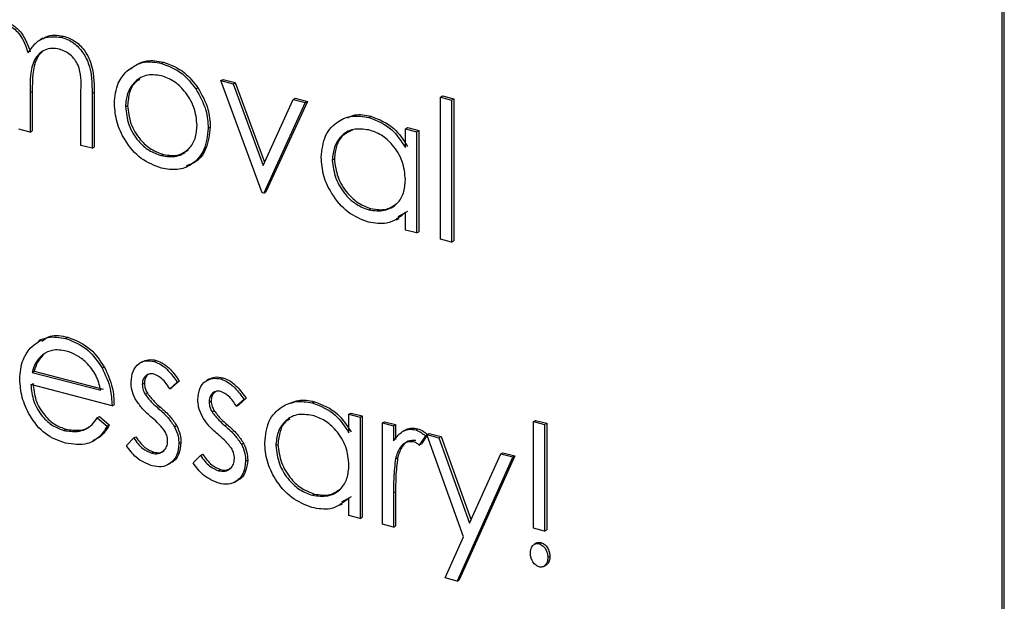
# Model space of a CAD drawing. Header units: millimetres. Extents: x 0 to 2100, y 0 to 1485.
# Tile 30 of 39: x 1702 to 1715, y 1156 to 1164. Entities that reach past the tile are written whole.
import ezdxf

# ---------------------------------------------------------------- set-up
doc = ezdxf.new("R2010")
doc.units = ezdxf.units.MM
doc.header["$LTSCALE"] = 5

msp = doc.modelspace()

# ---------------------------------------------------------------- linework, layer by layer
at = {"color": 7, "linetype": 'Continuous', "lineweight": 25}
for p, q in [((1714.634, 1145.381), (1714.635, 1190.622)), ((1714.662, 1145.397), (1714.663, 1190.638)), ((1701.844, 1163.796), (1701.809, 1163.776)), ((1702.091, 1163.81), (1702.119, 1163.826)), ((1703.423, 1163.462), (1703.451, 1163.478)), ((1704.218, 1163.231), (1704.246, 1163.247)), ((1704.218, 1163.231), (1704.379, 1163.189)), ((1704.769, 1161.738), (1704.218, 1163.231)), ((1704.246, 1163.247), (1704.407, 1163.205)), ((1702.351, 1162.369), (1702.351, 1163.101)), ((1703.882, 1163.12), (1703.911, 1163.136)), ((1704.379, 1163.189), (1704.407, 1163.205)), ((1704.379, 1163.189), (1704.78, 1162.102)), ((1704.407, 1163.205), (1704.799, 1162.143)), ((1701.673, 1163.071), (1701.673, 1162.546)), ((1701.701, 1163.087), (1701.701, 1162.562)), ((1702.5, 1163.061), (1702.5, 1162.33)), ((1702.528, 1163.077), (1702.528, 1162.346)), ((1704.78, 1162.102), (1705.181, 1162.98)), ((1705.181, 1162.98), (1705.209, 1162.996)), ((1705.181, 1162.98), (1705.342, 1162.938)), ((1705.209, 1162.996), (1705.37, 1162.954)), ((1707.145, 1163.012), (1707.173, 1163.028)), ((1707.145, 1163.012), (1707.293, 1162.973)), ((1707.145, 1161.118), (1707.145, 1163.012)), ((1707.173, 1163.028), (1707.321, 1162.989)), ((1707.293, 1162.973), (1707.321, 1162.989)), ((1707.293, 1162.973), (1707.293, 1161.079)), ((1707.321, 1162.989), (1707.321, 1161.095)), ((1702.945, 1162.884), (1702.973, 1162.9)), ((1705.342, 1162.938), (1704.79, 1161.732)), ((1705.37, 1162.954), (1704.818, 1161.748)), ((1705.342, 1162.938), (1705.37, 1162.954)), ((1706.189, 1162.741), (1706.217, 1162.756)), ((1701.673, 1162.546), (1701.524, 1162.585)), ((1704.048, 1162.597), (1704.076, 1162.613)), ((1706.678, 1162.589), (1706.706, 1162.605)), ((1706.678, 1162.34), (1706.678, 1162.589)), ((1706.678, 1162.589), (1706.826, 1162.55)), ((1706.706, 1162.605), (1706.855, 1162.566)), ((1701.673, 1162.546), (1701.701, 1162.562)), ((1706.826, 1162.55), (1706.855, 1162.566)), ((1706.826, 1162.55), (1706.826, 1161.201)), ((1706.855, 1162.566), (1706.855, 1161.217)), ((1702.5, 1162.33), (1702.351, 1162.369)), ((1702.5, 1162.33), (1702.528, 1162.346)), ((1703.422, 1162.232), (1703.451, 1162.247)), ((1705.702, 1162.171), (1705.73, 1162.187)), ((1704.79, 1161.732), (1704.769, 1161.738)), ((1704.79, 1161.732), (1704.818, 1161.748)), ((1706.19, 1161.509), (1706.218, 1161.525)), ((1706.557, 1161.376), (1706.592, 1161.396)), ((1706.706, 1161.489), (1706.577, 1161.415)), ((1706.678, 1161.24), (1706.678, 1161.473)), ((1706.826, 1161.201), (1706.678, 1161.24)), ((1706.826, 1161.201), (1706.855, 1161.217)), ((1707.293, 1161.079), (1707.145, 1161.118)), ((1707.293, 1161.079), (1707.321, 1161.095)), ((1702.147, 1159.795), (1702.175, 1159.811)), ((1701.821, 1159.782), (1701.786, 1159.762)), ((1701.843, 1159.582), (1701.871, 1159.598)), ((1702.633, 1159.402), (1702.661, 1159.418)), ((1703.175, 1159.488), (1703.14, 1159.469)), ((1703.325, 1159.487), (1703.353, 1159.503)), ((1701.699, 1159.343), (1701.727, 1159.359)), ((1701.699, 1159.343), (1702.616, 1159.104)), ((1701.727, 1159.359), (1702.645, 1159.12)), ((1702.765, 1158.899), (1701.683, 1159.182)), ((1703.168, 1159.181), (1703.196, 1159.197)), ((1703.634, 1159.214), (1703.534, 1159.125)), ((1703.663, 1159.23), (1703.562, 1159.141)), ((1703.634, 1159.214), (1703.663, 1159.23)), ((1704.066, 1159.256), (1704.031, 1159.236)), ((1704.216, 1159.255), (1704.244, 1159.271)), ((1703.209, 1159.048), (1703.237, 1159.064)), ((1703.534, 1159.125), (1703.562, 1159.141)), ((1702.765, 1158.899), (1702.793, 1158.915)), ((1704.059, 1158.948), (1704.087, 1158.964)), ((1704.525, 1158.982), (1704.424, 1158.892)), ((1704.424, 1158.892), (1704.453, 1158.908)), ((1704.553, 1158.998), (1704.453, 1158.908)), ((1704.525, 1158.982), (1704.553, 1158.998)), ((1705.436, 1158.936), (1705.464, 1158.952)), ((1704.1, 1158.815), (1704.128, 1158.831)), ((1705.925, 1158.785), (1705.953, 1158.801)), ((1705.925, 1158.535), (1705.925, 1158.785)), ((1705.925, 1158.785), (1706.073, 1158.746)), ((1705.953, 1158.801), (1706.102, 1158.762)), ((1706.073, 1158.746), (1706.102, 1158.762)), ((1706.102, 1158.762), (1706.102, 1157.413)), ((1702.569, 1158.737), (1702.597, 1158.753)), ((1702.569, 1158.737), (1702.701, 1158.626)), ((1702.597, 1158.753), (1702.729, 1158.642)), ((1702.701, 1158.626), (1702.729, 1158.642)), ((1703.599, 1158.617), (1703.627, 1158.633)), ((1706.073, 1158.746), (1706.073, 1157.397)), ((1706.37, 1158.669), (1706.399, 1158.684)), ((1706.37, 1158.669), (1706.519, 1158.63)), ((1706.37, 1157.319), (1706.37, 1158.669)), ((1706.399, 1158.684), (1706.547, 1158.646)), ((1706.519, 1158.63), (1706.547, 1158.646)), ((1706.519, 1158.63), (1706.519, 1158.431)), ((1706.547, 1158.646), (1706.547, 1158.447)), ((1708.385, 1158.687), (1708.413, 1158.703)), ((1708.385, 1157.267), (1708.385, 1158.687)), ((1708.385, 1158.687), (1708.534, 1158.648)), ((1708.413, 1158.703), (1708.562, 1158.664)), ((1708.534, 1158.648), (1708.562, 1158.664)), ((1708.534, 1158.648), (1708.534, 1157.228)), ((1708.562, 1158.664), (1708.562, 1157.244)), ((1702.124, 1158.569), (1702.152, 1158.585)), ((1706.674, 1158.573), (1706.638, 1158.553)), ((1706.814, 1158.577), (1706.842, 1158.592)), ((1706.967, 1158.506), (1706.89, 1158.39)), ((1706.943, 1158.497), (1706.966, 1158.509)), ((1706.964, 1158.514), (1706.992, 1158.529)), ((1706.964, 1158.514), (1707.124, 1158.472)), ((1707.453, 1157.152), (1706.964, 1158.514)), ((1706.992, 1158.529), (1707.152, 1158.488)), ((1702.956, 1158.369), (1703.054, 1158.469)), ((1703.054, 1158.469), (1703.082, 1158.485)), ((1703.656, 1158.394), (1703.684, 1158.41)), ((1704.49, 1158.385), (1704.518, 1158.401)), ((1704.949, 1158.367), (1704.977, 1158.383)), ((1706.943, 1158.497), (1706.862, 1158.374)), ((1706.862, 1158.374), (1706.89, 1158.39)), ((1707.124, 1158.472), (1707.152, 1158.488)), ((1707.124, 1158.472), (1707.534, 1157.332)), ((1707.152, 1158.488), (1707.552, 1157.373)), ((1703.294, 1158.264), (1703.322, 1158.28)), ((1703.847, 1158.137), (1703.945, 1158.236)), ((1703.945, 1158.236), (1703.973, 1158.252)), ((1707.534, 1157.332), (1707.949, 1158.257)), ((1707.949, 1158.257), (1707.977, 1158.272)), ((1707.949, 1158.257), (1708.11, 1158.215)), ((1707.977, 1158.272), (1708.138, 1158.231)), ((1703.51, 1158.113), (1703.545, 1158.133)), ((1704.546, 1158.161), (1704.575, 1158.177)), ((1706.545, 1158.19), (1706.573, 1158.206)), ((1708.11, 1158.215), (1707.367, 1156.562)), ((1708.138, 1158.231), (1707.395, 1156.578)), ((1708.11, 1158.215), (1708.138, 1158.231)), ((1704.185, 1158.032), (1704.213, 1158.048)), ((1704.4, 1157.88), (1704.436, 1157.9)), ((1705.437, 1157.705), (1705.465, 1157.721)), ((1706.519, 1157.734), (1706.519, 1157.28)), ((1706.547, 1157.75), (1706.547, 1157.296)), ((1705.804, 1157.572), (1705.839, 1157.592)), ((1705.953, 1157.685), (1705.824, 1157.611)), ((1705.925, 1157.435), (1705.925, 1157.669)), ((1706.073, 1157.397), (1705.925, 1157.435)), ((1706.073, 1157.397), (1706.102, 1157.413)), ((1706.519, 1157.28), (1706.37, 1157.319)), ((1706.519, 1157.28), (1706.547, 1157.296)), ((1708.534, 1157.228), (1708.385, 1157.267)), ((1708.534, 1157.228), (1708.562, 1157.244)), ((1707.207, 1156.604), (1707.453, 1157.152)), ((1708.43, 1157.07), (1708.395, 1157.05)), ((1708.459, 1157.058), (1708.488, 1157.074)), ((1708.576, 1156.874), (1708.604, 1156.89)), ((1708.518, 1156.755), (1708.553, 1156.775)), ((1707.367, 1156.562), (1707.207, 1156.604)), ((1707.367, 1156.562), (1707.395, 1156.578))]:
    msp.add_line(p, q, dxfattribs=at)
at = {"color": 8, "linetype": 'Continuous', "lineweight": 18}
for p, q in [((1701.673, 1163.071), (1701.701, 1163.087)), ((1702.5, 1163.061), (1702.528, 1163.077)), ((1703.382, 1158.863), (1703.41, 1158.879)), ((1704.272, 1158.631), (1704.3, 1158.647)), ((1706.519, 1157.734), (1706.547, 1157.75))]:
    msp.add_line(p, q, dxfattribs=at)
at = {"color": 7, "linetype": 'Continuous', "lineweight": 25}
for points, knots in [([(1701.262, 1164.026), (1701.311, 1164.008), (1701.407, 1163.972), (1701.565, 1163.832), (1701.616, 1163.688), (1701.647, 1163.6)], [0, 0, 0, 0, 0.280809, 0.561507, 1, 1, 1, 1]), ([(1701.291, 1164.042), (1701.339, 1164.024), (1701.435, 1163.988), (1701.593, 1163.848), (1701.644, 1163.704), (1701.675, 1163.616)], [0, 0, 0, 0, 0.280809, 0.561507, 1, 1, 1, 1]), ([(1701.647, 1163.6), (1701.675, 1163.642), (1701.73, 1163.727), (1701.875, 1163.827), (1702.009, 1163.817), (1702.091, 1163.81)], [0, 0, 0, 0, 0.281263, 0.562094, 1, 1, 1, 1]), ([(1701.844, 1163.788), (1701.858, 1163.798), (1701.932, 1163.852), (1702.034, 1163.838), (1702.119, 1163.826)], [0, 0, 0, 0, 0.176303, 1, 1, 1, 1]), ([(1702.091, 1163.81), (1702.141, 1163.792), (1702.241, 1163.756), (1702.371, 1163.628), (1702.496, 1163.389), (1702.498, 1163.196), (1702.5, 1163.061)], [0, 0, 0, 0, 0.186885, 0.373579, 0.560268, 1, 1, 1, 1]), ([(1702.119, 1163.826), (1702.169, 1163.808), (1702.269, 1163.772), (1702.4, 1163.644), (1702.524, 1163.405), (1702.526, 1163.212), (1702.528, 1163.077)], [0, 0, 0, 0, 0.186885, 0.373579, 0.560268, 1, 1, 1, 1]), ([(1702.065, 1163.651), (1702.03, 1163.657), (1701.962, 1163.669), (1701.867, 1163.643), (1701.787, 1163.591), (1701.67, 1163.428), (1701.672, 1163.23), (1701.673, 1163.071)], [0, 0, 0, 0, 0.125317, 0.250662, 0.376086, 0.501515, 1, 1, 1, 1]), ([(1702.351, 1163.101), (1702.355, 1163.215), (1702.359, 1163.358), (1702.27, 1163.516), (1702.189, 1163.603), (1702.114, 1163.632), (1702.065, 1163.651)], [0, 0, 0, 0, 0.499445, 0.624933, 0.750561, 1, 1, 1, 1]), ([(1701.834, 1163.612), (1701.829, 1163.609), (1701.797, 1163.588), (1701.703, 1163.438), (1701.702, 1163.243), (1701.701, 1163.087)], [0, 0, 0, 0, 0.037539, 0.231027, 1, 1, 1, 1]), ([(1702.962, 1163.359), (1703.037, 1163.412), (1703.171, 1163.507), (1703.346, 1163.476), (1703.423, 1163.462)], [0, 0, 0, 0, 0.55888, 1, 1, 1, 1]), ([(1702.991, 1163.375), (1703.065, 1163.428), (1703.199, 1163.522), (1703.374, 1163.492), (1703.451, 1163.478)], [0, 0, 0, 0, 0.55888, 1, 1, 1, 1]), ([(1702.797, 1162.924), (1702.806, 1163.021), (1702.821, 1163.195), (1702.919, 1163.309), (1702.962, 1163.359)], [0, 0, 0, 0, 0.559285, 1, 1, 1, 1]), ([(1703.423, 1163.462), (1703.521, 1163.425), (1703.697, 1163.359), (1703.826, 1163.193), (1703.882, 1163.12)], [0, 0, 0, 0, 0.559182, 1, 1, 1, 1]), ([(1703.451, 1163.478), (1703.549, 1163.441), (1703.725, 1163.375), (1703.854, 1163.209), (1703.911, 1163.136)], [0, 0, 0, 0, 0.559182, 1, 1, 1, 1]), ([(1703.422, 1163.297), (1703.352, 1163.306), (1703.21, 1163.323), (1703.056, 1163.216), (1702.96, 1163.066), (1702.95, 1162.945), (1702.945, 1162.884)], [0, 0, 0, 0, 0.2794842, 0.5592561, 0.7795472, 1, 1, 1, 1]), ([(1703.136, 1163.247), (1703.118, 1163.237), (1703.054, 1163.202), (1702.989, 1163.079), (1702.979, 1162.96), (1702.973, 1162.9)], [0, 0, 0, 0, 0.1732502, 0.5864735, 1, 1, 1, 1]), ([(1703.9, 1162.635), (1703.892, 1162.716), (1703.875, 1162.878), (1703.745, 1163.086), (1703.589, 1163.236), (1703.478, 1163.277), (1703.422, 1163.297)], [0, 0, 0, 0, 0.279586, 0.559398, 0.779653, 1, 1, 1, 1]), ([(1703.882, 1163.12), (1703.936, 1163.026), (1704.031, 1162.857), (1704.043, 1162.677), (1704.048, 1162.597)], [0, 0, 0, 0, 0.559216, 1, 1, 1, 1]), ([(1703.911, 1163.136), (1703.964, 1163.042), (1704.059, 1162.873), (1704.071, 1162.693), (1704.076, 1162.613)], [0, 0, 0, 0, 0.559216, 1, 1, 1, 1]), ([(1703.423, 1162.066), (1703.33, 1162.1), (1703.145, 1162.169), (1702.942, 1162.414), (1702.817, 1162.676), (1702.803, 1162.841), (1702.797, 1162.924)], [0, 0, 0, 0, 0.279776, 0.559179, 0.779592, 1, 1, 1, 1]), ([(1702.945, 1162.884), (1702.954, 1162.804), (1702.972, 1162.643), (1703.098, 1162.433), (1703.257, 1162.291), (1703.367, 1162.251), (1703.422, 1162.232)], [0, 0, 0, 0, 0.279618, 0.559167, 0.779512, 1, 1, 1, 1]), ([(1702.973, 1162.9), (1702.982, 1162.82), (1703, 1162.659), (1703.126, 1162.449), (1703.286, 1162.307), (1703.396, 1162.267), (1703.451, 1162.247)], [0, 0, 0, 0, 0.279618, 0.559167, 0.779512, 1, 1, 1, 1]), ([(1705.554, 1162.212), (1705.565, 1162.312), (1705.588, 1162.513), (1705.764, 1162.692), (1705.97, 1162.777), (1706.116, 1162.753), (1706.189, 1162.741)], [0, 0, 0, 0, 0.2794126, 0.5591913, 0.7795483, 1, 1, 1, 1]), ([(1705.903, 1162.737), (1705.936, 1162.752), (1706.03, 1162.795), (1706.143, 1162.772), (1706.217, 1162.756)], [0, 0, 0, 0, 0.3462421, 1, 1, 1, 1]), ([(1706.189, 1162.741), (1706.298, 1162.698), (1706.493, 1162.623), (1706.621, 1162.426), (1706.678, 1162.34)], [0, 0, 0, 0, 0.559062, 1, 1, 1, 1]), ([(1706.217, 1162.756), (1706.326, 1162.714), (1706.521, 1162.639), (1706.65, 1162.442), (1706.706, 1162.355)], [0, 0, 0, 0, 0.559062, 1, 1, 1, 1]), ([(1703.422, 1162.232), (1703.493, 1162.222), (1703.633, 1162.203), (1703.791, 1162.303), (1703.884, 1162.455), (1703.894, 1162.575), (1703.9, 1162.635)], [0, 0, 0, 0, 0.279745, 0.559113, 0.779606, 1, 1, 1, 1]), ([(1704.048, 1162.597), (1704.037, 1162.498), (1704.014, 1162.298), (1703.847, 1162.111), (1703.64, 1162.027), (1703.496, 1162.053), (1703.423, 1162.066)], [0, 0, 0, 0, 0.279521, 0.559381, 0.779507, 1, 1, 1, 1]), ([(1704.076, 1162.613), (1704.064, 1162.515), (1704.041, 1162.318), (1703.903, 1162.141), (1703.788, 1162.106), (1703.755, 1162.096)], [0, 0, 0, 0, 0.415872, 0.832247, 1, 1, 1, 1]), ([(1706.191, 1162.574), (1706.12, 1162.584), (1705.978, 1162.602), (1705.817, 1162.504), (1705.721, 1162.352), (1705.708, 1162.231), (1705.702, 1162.171)], [0, 0, 0, 0, 0.279767, 0.559291, 0.779719, 1, 1, 1, 1]), ([(1705.974, 1162.573), (1705.928, 1162.553), (1705.834, 1162.512), (1705.749, 1162.367), (1705.737, 1162.247), (1705.73, 1162.187)], [0, 0, 0, 0, 0.328012, 0.664119, 1, 1, 1, 1]), ([(1706.678, 1161.912), (1706.67, 1161.994), (1706.654, 1162.158), (1706.521, 1162.369), (1706.36, 1162.515), (1706.247, 1162.555), (1706.191, 1162.574)], [0, 0, 0, 0, 0.27966, 0.55921, 0.779487, 1, 1, 1, 1]), ([(1703.451, 1162.247), (1703.522, 1162.236), (1703.646, 1162.215), (1703.738, 1162.284), (1703.776, 1162.314)], [0, 0, 0, 0, 0.57541, 1, 1, 1, 1]), ([(1706.184, 1161.345), (1706.091, 1161.381), (1705.905, 1161.454), (1705.7, 1161.699), (1705.573, 1161.962), (1705.56, 1162.128), (1705.554, 1162.212)], [0, 0, 0, 0, 0.279573, 0.559333, 0.779589, 1, 1, 1, 1]), ([(1705.73, 1162.187), (1705.74, 1162.105), (1705.761, 1161.943), (1705.891, 1161.733), (1706.051, 1161.587), (1706.162, 1161.546), (1706.218, 1161.525)], [0, 0, 0, 0, 0.279429, 0.559146, 0.77957, 1, 1, 1, 1]), ([(1705.702, 1162.171), (1705.712, 1162.09), (1705.732, 1161.927), (1705.863, 1161.717), (1706.023, 1161.571), (1706.134, 1161.53), (1706.19, 1161.509)], [0, 0, 0, 0, 0.279429, 0.559146, 0.77957, 1, 1, 1, 1]), ([(1706.19, 1161.509), (1706.26, 1161.5), (1706.402, 1161.482), (1706.567, 1161.575), (1706.663, 1161.728), (1706.673, 1161.85), (1706.678, 1161.912)], [0, 0, 0, 0, 0.279822, 0.559387, 0.779603, 1, 1, 1, 1]), ([(1706.218, 1161.525), (1706.29, 1161.514), (1706.421, 1161.494), (1706.519, 1161.564), (1706.563, 1161.595)], [0, 0, 0, 0, 0.552225, 1, 1, 1, 1]), ([(1706.678, 1161.473), (1706.6, 1161.411), (1706.459, 1161.299), (1706.268, 1161.331), (1706.184, 1161.345)], [0, 0, 0, 0, 0.5587633, 1, 1, 1, 1]), ([(1701.674, 1159.666), (1701.748, 1159.729), (1701.881, 1159.84), (1702.065, 1159.809), (1702.147, 1159.795)], [0, 0, 0, 0, 0.558577, 1, 1, 1, 1]), ([(1701.83, 1159.759), (1701.865, 1159.785), (1701.961, 1159.857), (1702.092, 1159.828), (1702.175, 1159.811)], [0, 0, 0, 0, 0.369312, 1, 1, 1, 1]), ([(1702.175, 1159.811), (1702.282, 1159.769), (1702.474, 1159.694), (1702.604, 1159.502), (1702.661, 1159.418)], [0, 0, 0, 0, 0.558919, 1, 1, 1, 1]), ([(1702.147, 1159.795), (1702.254, 1159.753), (1702.446, 1159.678), (1702.576, 1159.486), (1702.633, 1159.402)], [0, 0, 0, 0, 0.558919, 1, 1, 1, 1]), ([(1701.535, 1159.252), (1701.542, 1159.342), (1701.555, 1159.502), (1701.638, 1159.616), (1701.674, 1159.666)], [0, 0, 0, 0, 0.559427, 1, 1, 1, 1]), ([(1701.843, 1159.582), (1701.807, 1159.546), (1701.742, 1159.481), (1701.712, 1159.385), (1701.699, 1159.343)], [0, 0, 0, 0, 0.5587953, 1, 1, 1, 1]), ([(1701.871, 1159.598), (1701.835, 1159.561), (1701.77, 1159.497), (1701.74, 1159.401), (1701.727, 1159.359)], [0, 0, 0, 0, 0.5587953, 1, 1, 1, 1]), ([(1702.154, 1159.627), (1702.09, 1159.638), (1701.975, 1159.656), (1701.883, 1159.605), (1701.843, 1159.582)], [0, 0, 0, 0, 0.559458, 1, 1, 1, 1]), ([(1702.616, 1159.104), (1702.598, 1159.173), (1702.562, 1159.31), (1702.435, 1159.471), (1702.294, 1159.578), (1702.201, 1159.611), (1702.154, 1159.627)], [0, 0, 0, 0, 0.2801382, 0.5591944, 0.7795977, 1, 1, 1, 1]), ([(1702.661, 1159.418), (1702.704, 1159.326), (1702.782, 1159.16), (1702.789, 1158.99), (1702.793, 1158.915)], [0, 0, 0, 0, 0.558897, 1, 1, 1, 1]), ([(1703.019, 1159.213), (1703.024, 1159.263), (1703.033, 1159.364), (1703.113, 1159.462), (1703.216, 1159.506), (1703.289, 1159.493), (1703.325, 1159.487)], [0, 0, 0, 0, 0.2799361, 0.5594372, 0.7796107, 1, 1, 1, 1]), ([(1703.173, 1159.483), (1703.197, 1159.495), (1703.251, 1159.523), (1703.316, 1159.51), (1703.353, 1159.503)], [0, 0, 0, 0, 0.4398425, 1, 1, 1, 1]), ([(1703.325, 1159.487), (1703.359, 1159.474), (1703.427, 1159.448), (1703.535, 1159.351), (1703.597, 1159.266), (1703.634, 1159.214)], [0, 0, 0, 0, 0.279553, 0.559703, 1, 1, 1, 1]), ([(1703.353, 1159.503), (1703.387, 1159.49), (1703.455, 1159.464), (1703.563, 1159.367), (1703.625, 1159.282), (1703.663, 1159.23)], [0, 0, 0, 0, 0.279553, 0.559703, 1, 1, 1, 1]), ([(1702.633, 1159.402), (1702.676, 1159.31), (1702.753, 1159.144), (1702.761, 1158.974), (1702.765, 1158.899)], [0, 0, 0, 0, 0.558897, 1, 1, 1, 1]), ([(1703.325, 1159.321), (1703.301, 1159.324), (1703.254, 1159.329), (1703.204, 1159.291), (1703.173, 1159.241), (1703.17, 1159.201), (1703.168, 1159.181)], [0, 0, 0, 0, 0.279313, 0.559072, 0.779518, 1, 1, 1, 1]), ([(1703.267, 1159.325), (1703.255, 1159.318), (1703.227, 1159.303), (1703.201, 1159.257), (1703.198, 1159.217), (1703.196, 1159.197)], [0, 0, 0, 0, 0.29371, 0.646826, 1, 1, 1, 1]), ([(1703.534, 1159.125), (1703.502, 1159.174), (1703.445, 1159.261), (1703.362, 1159.303), (1703.325, 1159.321)], [0, 0, 0, 0, 0.562045, 1, 1, 1, 1]), ([(1702.143, 1158.399), (1702.051, 1158.432), (1701.867, 1158.498), (1701.67, 1158.747), (1701.555, 1159.008), (1701.541, 1159.171), (1701.535, 1159.252)], [0, 0, 0, 0, 0.279885, 0.558859, 0.779462, 1, 1, 1, 1]), ([(1701.683, 1159.182), (1701.691, 1159.107), (1701.706, 1158.957), (1701.823, 1158.761), (1701.97, 1158.624), (1702.073, 1158.588), (1702.124, 1158.569)], [0, 0, 0, 0, 0.279963, 0.559359, 0.779526, 1, 1, 1, 1]), ([(1701.711, 1159.198), (1701.719, 1159.123), (1701.734, 1158.972), (1701.851, 1158.777), (1701.998, 1158.64), (1702.101, 1158.603), (1702.152, 1158.585)], [0, 0, 0, 0, 0.279963, 0.559359, 0.779526, 1, 1, 1, 1]), ([(1703.075, 1158.991), (1703.057, 1159.032), (1703.025, 1159.105), (1703.021, 1159.18), (1703.019, 1159.213)], [0, 0, 0, 0, 0.5595868, 1, 1, 1, 1]), ([(1703.168, 1159.181), (1703.171, 1159.155), (1703.175, 1159.109), (1703.199, 1159.066), (1703.209, 1159.048)], [0, 0, 0, 0, 0.559054, 1, 1, 1, 1]), ([(1703.196, 1159.197), (1703.199, 1159.171), (1703.204, 1159.125), (1703.227, 1159.082), (1703.237, 1159.064)], [0, 0, 0, 0, 0.559054, 1, 1, 1, 1]), ([(1703.91, 1158.98), (1703.915, 1159.031), (1703.923, 1159.132), (1704.004, 1159.229), (1704.107, 1159.273), (1704.179, 1159.261), (1704.216, 1159.255)], [0, 0, 0, 0, 0.279936, 0.559437, 0.779611, 1, 1, 1, 1]), ([(1704.064, 1159.25), (1704.088, 1159.263), (1704.141, 1159.291), (1704.207, 1159.278), (1704.244, 1159.271)], [0, 0, 0, 0, 0.439843, 1, 1, 1, 1]), ([(1704.216, 1159.255), (1704.25, 1159.242), (1704.318, 1159.215), (1704.426, 1159.119), (1704.487, 1159.034), (1704.525, 1158.982)], [0, 0, 0, 0, 0.279553, 0.559703, 1, 1, 1, 1]), ([(1704.244, 1159.271), (1704.278, 1159.257), (1704.346, 1159.231), (1704.454, 1159.135), (1704.516, 1159.05), (1704.553, 1158.998)], [0, 0, 0, 0, 0.279553, 0.559703, 1, 1, 1, 1]), ([(1703.209, 1159.048), (1703.238, 1159.01), (1703.291, 1158.942), (1703.354, 1158.888), (1703.382, 1158.863)], [0, 0, 0, 0, 0.559018, 1, 1, 1, 1]), ([(1703.237, 1159.064), (1703.267, 1159.026), (1703.319, 1158.958), (1703.382, 1158.903), (1703.41, 1158.879)], [0, 0, 0, 0, 0.559018, 1, 1, 1, 1]), ([(1704.216, 1159.089), (1704.192, 1159.092), (1704.145, 1159.097), (1704.095, 1159.059), (1704.064, 1159.009), (1704.06, 1158.968), (1704.059, 1158.948)], [0, 0, 0, 0, 0.2793129, 0.5590715, 0.7795178, 1, 1, 1, 1]), ([(1704.158, 1159.092), (1704.145, 1159.085), (1704.118, 1159.07), (1704.092, 1159.024), (1704.088, 1158.984), (1704.087, 1158.964)], [0, 0, 0, 0, 0.29371, 0.646826, 1, 1, 1, 1]), ([(1704.424, 1158.892), (1704.393, 1158.941), (1704.336, 1159.029), (1704.252, 1159.071), (1704.216, 1159.089)], [0, 0, 0, 0, 0.562045, 1, 1, 1, 1]), ([(1703.283, 1158.752), (1703.239, 1158.791), (1703.161, 1158.86), (1703.101, 1158.951), (1703.075, 1158.991)], [0, 0, 0, 0, 0.560659, 1, 1, 1, 1]), ([(1703.966, 1158.758), (1703.948, 1158.799), (1703.915, 1158.873), (1703.912, 1158.947), (1703.91, 1158.98)], [0, 0, 0, 0, 0.559587, 1, 1, 1, 1]), ([(1704.059, 1158.948), (1704.061, 1158.923), (1704.066, 1158.877), (1704.089, 1158.834), (1704.1, 1158.815)], [0, 0, 0, 0, 0.559054, 1, 1, 1, 1]), ([(1704.087, 1158.964), (1704.089, 1158.938), (1704.094, 1158.892), (1704.118, 1158.85), (1704.128, 1158.831)], [0, 0, 0, 0, 0.559054, 1, 1, 1, 1]), ([(1704.801, 1158.407), (1704.812, 1158.508), (1704.835, 1158.709), (1705.011, 1158.888), (1705.217, 1158.972), (1705.363, 1158.948), (1705.436, 1158.936)], [0, 0, 0, 0, 0.2794126, 0.5591913, 0.7795483, 1, 1, 1, 1]), ([(1705.15, 1158.932), (1705.183, 1158.947), (1705.277, 1158.991), (1705.39, 1158.967), (1705.464, 1158.952)], [0, 0, 0, 0, 0.3462421, 1, 1, 1, 1]), ([(1705.436, 1158.936), (1705.545, 1158.894), (1705.74, 1158.818), (1705.868, 1158.622), (1705.925, 1158.535)], [0, 0, 0, 0, 0.559062, 1, 1, 1, 1]), ([(1705.464, 1158.952), (1705.573, 1158.91), (1705.768, 1158.834), (1705.897, 1158.638), (1705.953, 1158.551)], [0, 0, 0, 0, 0.559062, 1, 1, 1, 1]), ([(1703.382, 1158.863), (1703.427, 1158.823), (1703.509, 1158.751), (1703.572, 1158.658), (1703.599, 1158.617)], [0, 0, 0, 0, 0.5606486, 1, 1, 1, 1]), ([(1703.41, 1158.879), (1703.455, 1158.839), (1703.537, 1158.767), (1703.6, 1158.674), (1703.627, 1158.633)], [0, 0, 0, 0, 0.5606486, 1, 1, 1, 1]), ([(1704.1, 1158.815), (1704.129, 1158.777), (1704.182, 1158.71), (1704.245, 1158.655), (1704.272, 1158.631)], [0, 0, 0, 0, 0.559018, 1, 1, 1, 1]), ([(1704.128, 1158.831), (1704.157, 1158.793), (1704.21, 1158.725), (1704.273, 1158.671), (1704.3, 1158.647)], [0, 0, 0, 0, 0.559018, 1, 1, 1, 1]), ([(1705.438, 1158.77), (1705.367, 1158.779), (1705.225, 1158.798), (1705.064, 1158.699), (1704.968, 1158.548), (1704.955, 1158.427), (1704.949, 1158.367)], [0, 0, 0, 0, 0.279767, 0.559291, 0.779719, 1, 1, 1, 1]), ([(1705.925, 1158.107), (1705.917, 1158.189), (1705.901, 1158.353), (1705.768, 1158.564), (1705.607, 1158.711), (1705.494, 1158.75), (1705.438, 1158.77)], [0, 0, 0, 0, 0.27966, 0.55921, 0.779487, 1, 1, 1, 1]), ([(1702.124, 1158.569), (1702.185, 1158.56), (1702.286, 1158.545), (1702.414, 1158.579), (1702.502, 1158.646), (1702.547, 1158.707), (1702.569, 1158.737)], [0, 0, 0, 0, 0.339465, 0.559626, 0.779498, 1, 1, 1, 1]), ([(1702.729, 1158.642), (1702.697, 1158.587), (1702.639, 1158.493), (1702.544, 1158.45), (1702.503, 1158.432)], [0, 0, 0, 0, 0.573989, 1, 1, 1, 1]), ([(1703.466, 1158.565), (1703.435, 1158.603), (1703.378, 1158.672), (1703.312, 1158.727), (1703.283, 1158.752)], [0, 0, 0, 0, 0.559074, 1, 1, 1, 1]), ([(1703.627, 1158.633), (1703.646, 1158.592), (1703.678, 1158.518), (1703.682, 1158.443), (1703.684, 1158.41)], [0, 0, 0, 0, 0.559466, 1, 1, 1, 1]), ([(1704.174, 1158.519), (1704.13, 1158.558), (1704.051, 1158.628), (1703.992, 1158.718), (1703.966, 1158.758)], [0, 0, 0, 0, 0.560659, 1, 1, 1, 1]), ([(1704.272, 1158.631), (1704.318, 1158.591), (1704.4, 1158.519), (1704.462, 1158.426), (1704.49, 1158.385)], [0, 0, 0, 0, 0.560649, 1, 1, 1, 1]), ([(1704.3, 1158.647), (1704.346, 1158.607), (1704.428, 1158.535), (1704.491, 1158.442), (1704.518, 1158.401)], [0, 0, 0, 0, 0.560649, 1, 1, 1, 1]), ([(1705.134, 1158.719), (1705.119, 1158.711), (1705.059, 1158.681), (1704.998, 1158.56), (1704.984, 1158.442), (1704.977, 1158.383)], [0, 0, 0, 0, 0.1372591, 0.5687738, 1, 1, 1, 1]), ([(1702.701, 1158.626), (1702.668, 1158.573), (1702.6, 1158.469), (1702.41, 1158.362), (1702.244, 1158.385), (1702.143, 1158.399)], [0, 0, 0, 0, 0.280919, 0.561407, 1, 1, 1, 1]), ([(1702.152, 1158.585), (1702.213, 1158.577), (1702.312, 1158.563), (1702.416, 1158.583), (1702.451, 1158.611), (1702.458, 1158.616)], [0, 0, 0, 0, 0.558977, 0.921502, 1, 1, 1, 1]), ([(1703.507, 1158.426), (1703.505, 1158.453), (1703.501, 1158.501), (1703.477, 1158.545), (1703.466, 1158.565)], [0, 0, 0, 0, 0.559603, 1, 1, 1, 1]), ([(1703.599, 1158.617), (1703.618, 1158.576), (1703.65, 1158.502), (1703.654, 1158.427), (1703.656, 1158.394)], [0, 0, 0, 0, 0.559466, 1, 1, 1, 1]), ([(1704.357, 1158.333), (1704.326, 1158.371), (1704.269, 1158.439), (1704.203, 1158.495), (1704.174, 1158.519)], [0, 0, 0, 0, 0.559074, 1, 1, 1, 1]), ([(1706.519, 1158.431), (1706.56, 1158.484), (1706.618, 1158.557), (1706.732, 1158.59), (1706.787, 1158.581), (1706.814, 1158.577)], [0, 0, 0, 0, 0.558788, 0.779481, 1, 1, 1, 1]), ([(1706.673, 1158.567), (1706.678, 1158.572), (1706.7, 1158.595), (1706.761, 1158.604), (1706.815, 1158.596), (1706.842, 1158.592)], [0, 0, 0, 0, 0.1115098, 0.5559306, 1, 1, 1, 1]), ([(1706.814, 1158.577), (1706.839, 1158.566), (1706.885, 1158.548), (1706.925, 1158.512), (1706.943, 1158.497)], [0, 0, 0, 0, 0.559243, 1, 1, 1, 1]), ([(1706.842, 1158.592), (1706.868, 1158.582), (1706.913, 1158.564), (1706.954, 1158.528), (1706.971, 1158.512)], [0, 0, 0, 0, 0.559243, 1, 1, 1, 1]), ([(1703.301, 1158.097), (1703.226, 1158.127), (1703.092, 1158.181), (1702.997, 1158.312), (1702.956, 1158.369)], [0, 0, 0, 0, 0.559289, 1, 1, 1, 1]), ([(1703.054, 1158.469), (1703.092, 1158.416), (1703.159, 1158.322), (1703.253, 1158.282), (1703.294, 1158.264)], [0, 0, 0, 0, 0.560833, 1, 1, 1, 1]), ([(1703.082, 1158.485), (1703.12, 1158.432), (1703.187, 1158.338), (1703.281, 1158.298), (1703.322, 1158.28)], [0, 0, 0, 0, 0.560833, 1, 1, 1, 1]), ([(1703.294, 1158.264), (1703.324, 1158.26), (1703.384, 1158.251), (1703.453, 1158.29), (1703.499, 1158.349), (1703.505, 1158.4), (1703.507, 1158.426)], [0, 0, 0, 0, 0.279988, 0.559745, 0.779963, 1, 1, 1, 1]), ([(1703.656, 1158.394), (1703.65, 1158.337), (1703.638, 1158.224), (1703.541, 1158.121), (1703.424, 1158.075), (1703.342, 1158.089), (1703.301, 1158.097)], [0, 0, 0, 0, 0.279548, 0.559226, 0.779475, 1, 1, 1, 1]), ([(1703.684, 1158.41), (1703.677, 1158.354), (1703.664, 1158.244), (1703.596, 1158.153), (1703.545, 1158.136), (1703.54, 1158.134)], [0, 0, 0, 0, 0.471778, 0.943774, 1, 1, 1, 1]), ([(1704.49, 1158.385), (1704.508, 1158.344), (1704.541, 1158.27), (1704.545, 1158.195), (1704.546, 1158.161)], [0, 0, 0, 0, 0.559466, 1, 1, 1, 1]), ([(1704.518, 1158.401), (1704.537, 1158.359), (1704.569, 1158.286), (1704.573, 1158.21), (1704.575, 1158.177)], [0, 0, 0, 0, 0.559466, 1, 1, 1, 1]), ([(1705.431, 1157.541), (1705.338, 1157.577), (1705.152, 1157.65), (1704.947, 1157.894), (1704.82, 1158.158), (1704.807, 1158.324), (1704.801, 1158.407)], [0, 0, 0, 0, 0.279573, 0.559333, 0.779589, 1, 1, 1, 1]), ([(1704.949, 1158.367), (1704.959, 1158.285), (1704.979, 1158.122), (1705.11, 1157.912), (1705.27, 1157.767), (1705.381, 1157.726), (1705.437, 1157.705)], [0, 0, 0, 0, 0.279429, 0.559146, 0.77957, 1, 1, 1, 1]), ([(1704.977, 1158.383), (1704.988, 1158.301), (1705.008, 1158.138), (1705.138, 1157.928), (1705.298, 1157.783), (1705.409, 1157.741), (1705.465, 1157.721)], [0, 0, 0, 0, 0.279429, 0.559146, 0.77957, 1, 1, 1, 1]), ([(1706.786, 1158.418), (1706.751, 1158.419), (1706.68, 1158.42), (1706.59, 1158.335), (1706.562, 1158.245), (1706.545, 1158.19)], [0, 0, 0, 0, 0.2783358, 0.5587681, 1, 1, 1, 1]), ([(1706.814, 1158.434), (1706.779, 1158.435), (1706.709, 1158.436), (1706.619, 1158.351), (1706.591, 1158.261), (1706.573, 1158.206)], [0, 0, 0, 0, 0.2783358, 0.5587681, 1, 1, 1, 1]), ([(1706.862, 1158.374), (1706.848, 1158.385), (1706.824, 1158.404), (1706.797, 1158.414), (1706.786, 1158.418)], [0, 0, 0, 0, 0.5603957, 1, 1, 1, 1]), ([(1703.322, 1158.28), (1703.353, 1158.274), (1703.4, 1158.265), (1703.437, 1158.288), (1703.45, 1158.297)], [0, 0, 0, 0, 0.643839, 1, 1, 1, 1]), ([(1703.945, 1158.236), (1703.983, 1158.184), (1704.05, 1158.09), (1704.143, 1158.05), (1704.185, 1158.032)], [0, 0, 0, 0, 0.560833, 1, 1, 1, 1]), ([(1703.973, 1158.252), (1704.011, 1158.2), (1704.078, 1158.106), (1704.171, 1158.065), (1704.213, 1158.048)], [0, 0, 0, 0, 0.560833, 1, 1, 1, 1]), ([(1704.398, 1158.193), (1704.396, 1158.22), (1704.392, 1158.268), (1704.368, 1158.313), (1704.357, 1158.333)], [0, 0, 0, 0, 0.559603, 1, 1, 1, 1]), ([(1704.192, 1157.864), (1704.117, 1157.894), (1703.983, 1157.949), (1703.888, 1158.079), (1703.847, 1158.137)], [0, 0, 0, 0, 0.559289, 1, 1, 1, 1]), ([(1704.185, 1158.032), (1704.215, 1158.027), (1704.275, 1158.018), (1704.344, 1158.057), (1704.39, 1158.116), (1704.395, 1158.167), (1704.398, 1158.193)], [0, 0, 0, 0, 0.279988, 0.559745, 0.779963, 1, 1, 1, 1]), ([(1704.546, 1158.161), (1704.54, 1158.105), (1704.528, 1157.992), (1704.432, 1157.888), (1704.315, 1157.843), (1704.233, 1157.857), (1704.192, 1157.864)], [0, 0, 0, 0, 0.279548, 0.559226, 0.779475, 1, 1, 1, 1]), ([(1704.575, 1158.177), (1704.568, 1158.122), (1704.555, 1158.011), (1704.487, 1157.92), (1704.436, 1157.903), (1704.431, 1157.901)], [0, 0, 0, 0, 0.471778, 0.943774, 1, 1, 1, 1]), ([(1705.437, 1157.705), (1705.507, 1157.696), (1705.649, 1157.678), (1705.814, 1157.77), (1705.91, 1157.924), (1705.92, 1158.046), (1705.925, 1158.107)], [0, 0, 0, 0, 0.2798222, 0.5593866, 0.7796028, 1, 1, 1, 1]), ([(1706.545, 1158.19), (1706.536, 1158.107), (1706.518, 1157.957), (1706.519, 1157.802), (1706.519, 1157.734)], [0, 0, 0, 0, 0.559636, 1, 1, 1, 1]), ([(1706.573, 1158.206), (1706.564, 1158.123), (1706.546, 1157.973), (1706.547, 1157.818), (1706.547, 1157.75)], [0, 0, 0, 0, 0.559636, 1, 1, 1, 1]), ([(1704.213, 1158.048), (1704.243, 1158.042), (1704.291, 1158.033), (1704.328, 1158.056), (1704.341, 1158.064)], [0, 0, 0, 0, 0.643839, 1, 1, 1, 1]), ([(1705.465, 1157.721), (1705.537, 1157.71), (1705.668, 1157.69), (1705.766, 1157.759), (1705.81, 1157.791)], [0, 0, 0, 0, 0.5522254, 1, 1, 1, 1]), ([(1705.925, 1157.669), (1705.847, 1157.606), (1705.706, 1157.494), (1705.515, 1157.526), (1705.431, 1157.541)], [0, 0, 0, 0, 0.558763, 1, 1, 1, 1]), ([(1708.343, 1156.935), (1708.344, 1156.955), (1708.348, 1156.996), (1708.376, 1157.039), (1708.415, 1157.064), (1708.445, 1157.06), (1708.459, 1157.058)], [0, 0, 0, 0, 0.280093, 0.559988, 0.780014, 1, 1, 1, 1]), ([(1708.428, 1157.065), (1708.433, 1157.069), (1708.45, 1157.081), (1708.472, 1157.077), (1708.488, 1157.074)], [0, 0, 0, 0, 0.326391, 1, 1, 1, 1]), ([(1708.459, 1157.058), (1708.478, 1157.05), (1708.516, 1157.033), (1708.553, 1156.978), (1708.573, 1156.924), (1708.575, 1156.89), (1708.576, 1156.874)], [0, 0, 0, 0, 0.27874, 0.558583, 0.77932, 1, 1, 1, 1]), ([(1708.488, 1157.074), (1708.506, 1157.066), (1708.544, 1157.049), (1708.581, 1156.994), (1708.601, 1156.94), (1708.603, 1156.906), (1708.604, 1156.89)], [0, 0, 0, 0, 0.27874, 0.558583, 0.77932, 1, 1, 1, 1]), ([(1708.459, 1156.75), (1708.441, 1156.759), (1708.403, 1156.775), (1708.367, 1156.83), (1708.346, 1156.884), (1708.344, 1156.918), (1708.343, 1156.935)], [0, 0, 0, 0, 0.278711, 0.558443, 0.779268, 1, 1, 1, 1]), ([(1708.576, 1156.874), (1708.574, 1156.853), (1708.571, 1156.812), (1708.542, 1156.769), (1708.504, 1156.745), (1708.474, 1156.748), (1708.459, 1156.75)], [0, 0, 0, 0, 0.280085, 0.560088, 0.780172, 1, 1, 1, 1]), ([(1708.604, 1156.89), (1708.602, 1156.869), (1708.599, 1156.829), (1708.576, 1156.789), (1708.554, 1156.778), (1708.548, 1156.775)], [0, 0, 0, 0, 0.417704, 0.835286, 1, 1, 1, 1])]:
    msp.add_open_spline(points, degree=3, knots=knots, dxfattribs=at)

doc.saveas('drawing.dxf')
